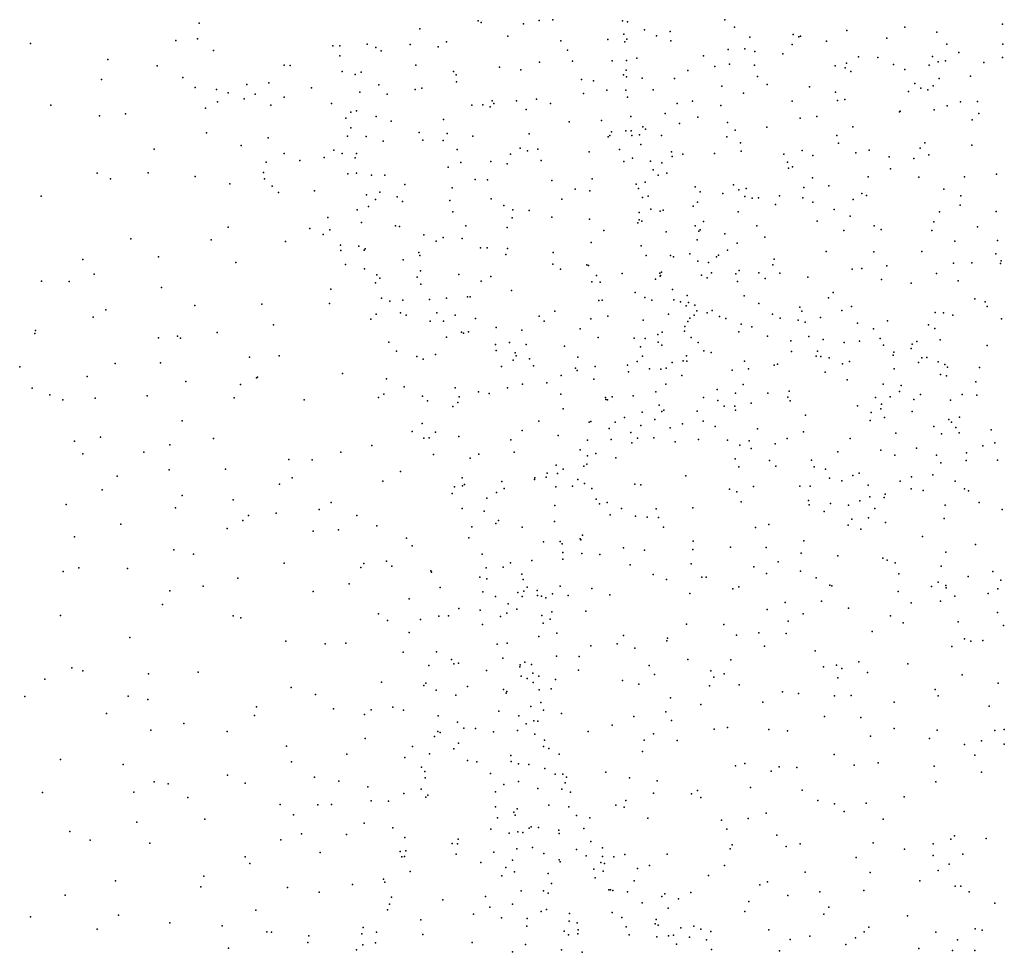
# Model space of a CAD drawing. Header units: metres. Extents: x -25 to 25, y -27.7 to 27.8.
# Tile 75 of 209: x -4.7 to -3.3, y -4 to -2.7. Entities that reach past the tile are written whole.
import ezdxf

# ---------------------------------------------------------------- set-up
doc = ezdxf.new("R2010")
doc.units = ezdxf.units.M

msp = doc.modelspace()

# ---------------------------------------------------------------- linework, layer by layer
for p in [(-4.4841, -2.6764, 24.6212), (-4.1674, -2.6848, 26.0092), (-4.0839, -2.6733, 26.1136), (-4.0794, -2.6755, 24.1524), (-4.019, -2.6775, -2.0389), (-3.9963, -2.6726, -9.0855), (-3.9767, -2.6716, 24.1153), (-3.8767, -2.6731, -2.7712), (-3.8696, -2.6746, -2.4354), (-3.7299, -2.6718, 24.6003), (-3.7158, -2.6824, -4.0539), (-3.4713, -2.6823, -5.1083), (-3.3315, -2.6779, -25.821), (-4.0415, -2.6952, -0.8916), (-3.8748, -2.6922, 26.7635), (-3.8453, -2.6863, 24.0915), (-3.8279, -2.695, -3.1913), (-3.8083, -2.6886, -0.7429), (-3.6939, -2.6968, -4.1202), (-3.6318, -2.6928, -19.2613), (-3.6237, -2.6962, -8.9714), (-3.6214, -2.6953, -4.2498), (-3.5548, -2.6871, -4.427), (-3.4973, -2.698, -8.937), (-3.4256, -2.6897, -3.8793), (-4.7262, -2.7059, -9.0949), (-4.5176, -2.7016, 25.3268), (-4.4865, -2.6993, -3.068), (-4.2924, -2.7092, 24.3312), (-4.2822, -2.709, -3.1318), (-4.2434, -2.7066, -1.2534), (-4.2309, -2.7116, 25.9079), (-4.1813, -2.7071, -24.2254), (-4.1411, -2.7108, 24.21), (-4.1295, -2.7035, -0.9881), (-3.9651, -2.7018, 26.3278), (-3.8977, -2.6999, -2.2828), (-3.8734, -2.7036, -2.6873), (-3.8703, -2.6994, -3.5708), (-3.8075, -2.7018, -3.6818), (-3.6333, -2.7073, -3.4405), (-3.5839, -2.7026, -4.3518), (-3.4114, -2.7068, -3.973), (-3.331, -2.7067, 27.1875), (-4.4639, -2.7158, -19.8321), (-4.2826, -2.7236, -17.0607), (-4.223, -2.7161, -1.1697), (-3.9556, -2.7153, -0.8085), (-3.8562, -2.727, -3.0544), (-3.7603, -2.7237, -3.8177), (-3.7251, -2.7143, -3.9878), (-3.7011, -2.7134, -18.9189), (-3.6869, -2.7174, 24.0881), (-3.6468, -2.7206, 27.0248), (-3.5382, -2.725, -4.5886), (-3.5101, -2.7259, -4.8489), (-3.4319, -2.7243, 27.1596), (-3.3938, -2.7186, 1.2835), (-3.3312, -2.7258, -5.3458), (-4.6152, -2.7287, -9.0961), (-4.5444, -2.7377, -3.0443), (-4.3621, -2.7367, 24.4348), (-4.3536, -2.7376, 25.7062), (-4.1732, -2.7367, -1.7633), (-4.0531, -2.7397, 24.6762), (-3.9956, -2.7327, -2.1221), (-3.9487, -2.7313, -3.4041), (-3.8916, -2.7306, -3.5052), (-3.8709, -2.7304, -2.576), (-3.7441, -2.7388, -0.7051), (-3.7232, -2.7357, -8.9821), (-3.6871, -2.737, -3.3662), (-3.5717, -2.7378, 0.737), (-3.5572, -2.7406, -8.9326), (-3.5553, -2.7342, -4.4981), (-3.4877, -2.7358, -5.0195), (-3.4364, -2.737, -3.6804), (-3.4238, -2.7319, -3.7991), (-3.4129, -2.7307, -5.2194), (-3.3582, -2.7331, -4.1415), (-4.5079, -2.7546, 24.9826), (-4.2791, -2.746, -16.523), (-4.2602, -2.7501, -9.0892), (-4.2517, -2.747, -1.5246), (-4.1191, -2.7461, -3.2304), (-4.1153, -2.7509, -9.0769), (-4.0225, -2.7435, 26.0646), (-3.8754, -2.751, -2.435), (-3.8712, -2.7439, 26.6877), (-3.8708, -2.7535, -0.7457), (-3.8486, -2.7555, -9.0037), (-3.7828, -2.7447, -3.7327), (-3.683, -2.753, -4.1834), (-3.5491, -2.7462, -3.5124), (-3.4713, -2.7432, -3.6003), (-3.3772, -2.7525, -4.0453), (-4.6244, -2.7574, -25.098), (-4.4899, -2.7689, 25.1842), (-4.4159, -2.7645, 0.3627), (-4.3843, -2.7621, 25.6084), (-4.3229, -2.7695, -3.0954), (-4.2266, -2.765, 24.7861), (-4.1151, -2.7609, -1.8713), (-3.9355, -2.7576, 26.222), (-3.9183, -2.7592, 26.4384), (-3.8023, -2.7559, 26.8235), (-3.7343, -2.767, 26.8936), (-3.669, -2.7646, -0.6811), (-3.6085, -2.7679, -4.395), (-3.457, -2.7632, 24.0885), (-3.4487, -2.7697, -5.1653), (-3.431, -2.7666, -16.0019), (-3.422, -2.756, -0.6711), (-4.4592, -2.7718, 24.9659), (-4.4428, -2.7764, 24.6975), (-4.4039, -2.7784, 24.5891), (-4.3622, -2.783, -24.761), (-4.2539, -2.7757, -1.2639), (-4.2144, -2.7784, -1.1253), (-4.1741, -2.7719, 25.8721), (-4.1647, -2.77, 0.3892), (-3.9329, -2.7774, -9.0109), (-3.899, -2.7729, 24.5989), (-3.8718, -2.7729, -2.7376), (-3.8693, -2.7828, -2.5162), (-3.8326, -2.7722, -3.608), (-3.7031, -2.7773, -4.1173), (-3.5708, -2.7759, 24.4698), (-3.4662, -2.7746, -19.12), (-3.4385, -2.7722, 0.9729), (-4.697, -2.7942, -9.0757), (-4.4581, -2.7894, 24.8162), (-4.4195, -2.7852, -9.0802), (-4.3815, -2.7944, -17.8954), (-4.2946, -2.7919, -18.1827), (-4.0931, -2.7942, -1.933), (-4.0774, -2.794, -0.9158), (-4.0666, -2.7968, 24.218), (-4.0638, -2.7883, -3.2857), (-4.0612, -2.7917, -18.4764), (-4.0287, -2.7881, -2.0658), (-4, -2.7859, -3.3518), (-3.9799, -2.792, 0.4509), (-3.7984, -2.7919, -0.7185), (-3.7762, -2.7884, 24.1233), (-3.7357, -2.795, -3.9335), (-3.6334, -2.7887, -3.3954), (-3.5679, -2.7878, 24.1027), (-3.5574, -2.7861, -4.717), (-3.4109, -2.7955, 27.1201), (-3.3918, -2.7895, -3.6959), (-3.3671, -2.789, -5.2744), (-4.6275, -2.8096, 25.0939), (-4.59, -2.8066, -9.0739), (-4.4751, -2.7985, 25.1055), (-4.2666, -2.8046, 24.3899), (-4.2587, -2.8027, -1.4574), (-4.2302, -2.8106, -1.6249), (-4.015, -2.8006, -9.0155), (-3.8647, -2.8106, -2.6034), (-3.8156, -2.8064, -3.0768), (-3.7684, -2.8115, -3.7833), (-3.5979, -2.8107, -4.5465), (-3.4793, -2.8038, -5.0882), (-3.4784, -2.8028, -3.5423), (-3.4295, -2.8008, -8.8755), (-3.3651, -2.8062, -3.7891), (-4.2739, -2.8128, -9.0518), (-4.2086, -2.8172, -1.7084), (-4.1338, -2.8147, 24.2839), (-3.9532, -2.8182, 26.0749), (-3.9067, -2.8165, -3.4743), (-3.8477, -2.8253, -3.0087), (-3.7951, -2.8206, 26.7461), (-3.7262, -2.8193, -0.6924), (-3.6695, -2.8261, -4.306), (-3.6217, -2.813, -8.8905), (-3.5461, -2.8256, -4.8512), (-3.3746, -2.8153, 24.0987), (-4.4738, -2.8339, -9.0585), (-4.2713, -2.8386, -3.1235), (-4.2667, -2.8271, -24.4959), (-4.2446, -2.8393, 25.7173), (-4.1685, -2.8337, 25.8006), (-4.1285, -2.8348, -23.7636), (-4.0913, -2.8389, -16.2729), (-4.0109, -2.8354, 25.9363), (-3.8973, -2.8398, -8.9568), (-3.8948, -2.838, -0.7556), (-3.8923, -2.8326, 24.1869), (-3.8721, -2.8314, -2.4215), (-3.8642, -2.8311, -3.558), (-3.8631, -2.8379, -2.6869), (-3.8523, -2.8369, -2.9247), (-3.8439, -2.829, -18.6399), (-3.8206, -2.8377, 26.6586), (-3.7271, -2.8398, -8.9022), (-3.715, -2.8303, 0.5746), (-3.5691, -2.8379, -22.1188), (-4.4242, -2.8524, -3.0639), (-4.3854, -2.8412, 25.3914), (-4.22, -2.846, -1.1555), (-4.1634, -2.8446, -1.031), (-4.1342, -2.8451, -1.856), (-3.8502, -2.851, 26.467), (-3.7071, -2.8482, -4.1515), (-3.5665, -2.8489, -0.6659), (-3.4426, -2.8482, 24.3387), (-3.3751, -2.8518, -8.8516), (-4.5489, -2.8576, -3.027), (-4.3625, -2.8635, -17.6877), (-4.2912, -2.8588, 24.4766), (-4.2791, -2.8636, -19.7634), (-4.2585, -2.8638, -1.3247), (-4.1142, -2.8579, -9.0009), (-4.0376, -2.8649, -2.0631), (-4.0237, -2.8563, -23.1208), (-4.013, -2.8601, -8.9721), (-3.9983, -2.8574, -3.3561), (-3.9245, -2.8612, 25.9838), (-3.8812, -2.8582, -2.3534), (-3.8062, -2.8612, -3.6622), (-3.8052, -2.8682, -16.1054), (-3.7899, -2.8646, -3.1061), (-3.7445, -2.8635, -3.8709), (-3.7066, -2.8602, -3.2731), (-3.645, -2.8648, -4.4924), (-3.619, -2.8592, -3.362), (-3.6035, -2.8665, -19.5757), (-3.5419, -2.8627, 26.9918), (-3.5229, -2.8591, -4.993), (-3.4939, -2.8687, -18.927), (-3.4494, -2.8563, -5.1747), (-3.4371, -2.8654, 27.0544), (-4.3882, -2.876, 25.2785), (-4.3396, -2.8738, 24.6335), (-4.3047, -2.8696, 25.5733), (-4.2602, -2.8701, -1.4184), (-4.1085, -2.8766, -3.241), (-4.0658, -2.8753, 25.8378), (-4.0423, -2.8785, 24.2669), (-3.9935, -2.8739, -2.1527), (-3.8749, -2.8752, 26.084), (-3.8623, -2.8703, -2.5171), (-3.8366, -2.8747, 26.1955), (-3.8202, -2.8772, 24.1988), (-3.6397, -2.8761, -8.8436), (-3.6325, -2.8827, -4.6216), (-3.4587, -2.8708, 24.1259), (-4.6308, -2.8918, -9.0429), (-4.5573, -2.8913, -9.0347), (-4.4901, -2.8967, -3.0368), (-4.3921, -2.8912, 24.9008), (-4.2707, -2.893, -8.9985), (-4.2585, -2.8921, -1.5033), (-4.237, -2.8948, -1.218), (-4.2178, -2.8949, -1.6975), (-4.1271, -2.8833, 24.3498), (-3.8329, -2.8872, 26.3604), (-3.8255, -2.8947, -3.0278), (-3.8129, -2.8919, 26.553), (-3.6386, -2.8849, -18.7509), (-3.5241, -2.897, -3.418), (-3.4922, -2.8855, -8.8138), (-3.3399, -2.8936, -0.6289), (-4.6115, -2.9, -3.018), (-4.4405, -2.9075, -9.0157), (-4.3905, -2.9001, 25.1281), (-4.3795, -2.9106, 25), (-4.1889, -2.9081, -1.7637), (-4.0883, -2.9012, -0.9378), (-4.0703, -2.9015, -8.9603), (-3.9779, -2.9025, -22.8923), (-3.9201, -2.9002, -2.2733), (-3.8571, -2.9077, -2.626), (-3.8441, -2.905, -22.6648), (-3.7176, -2.9088, -4.0692), (-3.6039, -2.8987, -4.7888), (-3.5804, -2.9103, 24.3708), (-3.4514, -2.8979, -0.6351), (-3.3859, -2.8972, -5.2477), (-4.7111, -2.9251, -24.975), (-4.3703, -2.9197, -3.0711), (-4.3188, -2.9173, 24.8212), (-4.244, -2.9233, -1.5785), (-4.225, -2.9193, -3.1543), (-4.1212, -2.9132, 25.7357), (-3.9447, -2.9148, 25.8952), (-3.9237, -2.9174, 24.2589), (-3.8535, -2.9142, -8.8898), (-3.84, -2.925, -2.9312), (-3.7725, -2.9117, -0.7048), (-3.7652, -2.9187, -8.8522), (-3.7328, -2.9212, -3.9657), (-3.7095, -2.9159, -4.2091), (-3.6994, -2.9139, 26.7888), (-3.6516, -2.9246, 4.0753), (-3.6166, -2.9123, -0.6621), (-3.5334, -2.921, 24.1651), (-3.5263, -2.924, 3.9589), (-3.4157, -2.9151, -3.5177), (-3.3911, -2.9244, 1.191), (-4.231, -2.9297, -23.9851), (-4.2, -2.9258, -1.1095), (-4.1924, -2.9325, 24.4606), (-4.1244, -2.9312, -16.9383), (-4.0654, -2.9288, -2.015), (-4.047, -2.9386, 24.3332), (-3.9636, -2.9293, -2.2089), (-3.8481, -2.9271, 25.9652), (-3.7755, -2.9393, -3.7669), (-3.769, -2.9338, -3.1226), (-3.701, -2.9256, 24.2028), (-3.6907, -2.9279, -4.4144), (-3.6813, -2.9276, -4.5159), (-3.657, -2.9369, -8.801), (-3.6178, -2.9276, -3.3187), (-3.6037, -2.9335, -4.853), (-3.5454, -2.93, -8.7912), (-3.3922, -2.9381, -0.613), (-4.2577, -2.9447, -1.3936), (-4.2412, -2.94, 25.5609), (-4.1201, -2.9476, -3.233), (-4.034, -2.9444, -19.6811), (-4.0108, -2.9454, -2.1338), (-3.8529, -2.9482, -2.7948), (-3.8361, -2.9436, 0.5023), (-3.8227, -2.9463, -3.6319), (-3.8181, -2.9452, 3.9526), (-3.7105, -2.9476, -3.2229), (-3.5731, -2.944, -4.9552), (-3.55, -2.9535, -16.1569), (-3.4217, -2.9473, -8.777), (-3.3405, -2.9469, 27.0262), (-4.2994, -2.9558, -3.0991), (-4.2513, -2.9626, -1.2881), (-4.2027, -2.9677, 24.5436), (-4.1018, -2.9675, -1.9361), (-4.0352, -2.9559, -0.884), (-3.9782, -2.9553, 25.805), (-3.9243, -2.9579, -8.8781), (-3.8545, -2.9631, -0.7386), (-3.8527, -2.9588, -2.5455), (-3.849, -2.9608, -2.6842), (-3.7723, -2.9676, 26.068), (-3.7606, -2.9613, 26.6269), (-3.6839, -2.9677, -4.6641), (-3.5972, -2.961, 3.8263), (-3.5153, -2.9676, 0.7834), (-3.4298, -2.9618, -3.4549), (-4.4427, -2.9696, -3.0424), (-4.3253, -2.9714, 24.939), (-4.3065, -2.98, -24.248), (-4.2966, -2.9733, 24.7917), (-4.1969, -2.9683, -8.9509), (-4.1617, -2.9803, -1.8126), (-4.0422, -2.9699, 25.7308), (-3.9037, -2.9744, -2.2976), (-3.8141, -2.9762, -2.9984), (-3.7672, -2.9753, 26.4954), (-3.7653, -2.9734, 26.2054), (-3.7296, -2.9789, -4.3343), (-3.5591, -2.9742, -0.6437), (-3.5053, -2.9729, -8.7424), (-3.4325, -2.9744, 26.9709), (-3.3673, -2.9691, -5.276), (-4.5822, -2.9862, -2.9886), (-4.4672, -2.9877, 24.9307), (-4.3605, -2.9902, -3.0663), (-4.2814, -2.9951, 25.2879), (-4.1441, -2.9897, 25.5885), (-4.1339, -2.9843, -1.0213), (-4.1066, -2.9857, -8.9076), (-3.9215, -2.9916, -3.4833), (-3.7697, -2.9875, -8.7871), (-3.7119, -2.9924, 24.2596), (-3.6722, -2.9837, -4.7542), (-3.3999, -2.9896, 24.1767), (-3.3387, -2.9887, -3.5195), (-4.281, -3.0029, -18.0616), (-4.2552, -2.997, 24.7213), (-4.2476, -3.0025, -1.4568), (-4.2459, -3.0005, -1.3477), (-4.1688, -3.006, -18.257), (-4.0803, -2.9991, -17.2186), (-4.071, -2.9991, 24.4275), (-4.0441, -3.0085, 24.5872), (-4.0418, -3, -2.0508), (-3.976, -3.006, -3.3984), (-3.8499, -2.9963, -2.4598), (-3.8429, -3.01, 24.3286), (-3.7801, -3.0076, -3.8067), (-3.7387, -3.0098, -0.6896), (-3.7258, -3.0025, -4.6122), (-3.5844, -3.0046, 24.2364), (-3.516, -3.0051, -3.355), (-3.4472, -3.0045, -5.1941), (-3.341, -3.008, 1.3798), (-4.6513, -3.0158, -2.9374), (-4.5429, -3.0119, -9.0053), (-4.4318, -3.0202, -8.9682), (-4.2745, -3.0233, 25.1104), (-4.1915, -3.0164, -1.7444), (-4.1677, -3.0103, 25.5081), (-3.9766, -3.0224, -2.1694), (-3.9279, -3.0238, 25.7355), (-3.8076, -3.0103, -2.909), (-3.8037, -3.0119, -0.7166), (-3.7686, -3.0184, 25.899), (-3.7531, -3.0201, -4.437), (-3.7417, -3.0121, -4.2131), (-3.6608, -3.0237, -8.6992), (-3.6588, -3.0153, -0.6576), (-3.4015, -3.0212, -3.4189), (-3.3755, -3.0205, 24.2355), (-3.334, -3.0216, -8.7249), (-3.333, -3.0176, 26.9627), (-4.6349, -3.0369, 25.0611), (-4.2472, -3.0293, -8.9354), (-4.2292, -3.0381, 24.8467), (-4.1667, -3.0321, -8.9042), (-4.1116, -3.0373, -1.8938), (-3.9659, -3.0296, -0.8362), (-3.9255, -3.0247, -2.2477), (-3.8771, -3.0359, -0.7649), (-3.8229, -3.0355, -2.6903), (-3.8206, -3.0339, -3.7096), (-3.749, -3.0351, -4.0421), (-3.7141, -3.0364, 26.2858), (-3.7093, -3.0318, 26.0926), (-3.681, -3.0351, -4.8262), (-3.6509, -3.0357, -4.9068), (-3.5472, -3.0298, -5.0342), (-3.5333, -3.0289, 26.8467), (-3.4975, -3.0252, -0.6113), (-3.4259, -3.0358, -8.6957), (-4.7104, -3.0471, -9.022), (-4.671, -3.0476, -20.1074), (-4.2314, -3.0495, 24.9431), (-4.2252, -3.0428, 25.2445), (-4.1714, -3.0413, 24.6734), (-4.166, -3.0514, -1.1201), (-4.0794, -3.047, -3.296), (-4.0657, -3.0403, -8.8487), (-3.9206, -3.0482, -8.7785), (-3.9139, -3.0391, 24.3954), (-3.9089, -3.0484, -16.3593), (-3.8293, -3.044, -8.7464), (-3.8226, -3.0399, -2.6071), (-3.8221, -3.039, -2.7745), (-3.7635, -3.0384, 4.1167), (-3.7552, -3.0423, -3.0512), (-3.7118, -3.0477, 26.4173), (-3.6719, -3.043, 25.9888), (-3.6108, -3.0412, 0.6646), (-3.5048, -3.0447, -5.1247), (-3.4626, -3.0499, 24.2409), (-3.3948, -3.0466, -5.2551), (-4.5383, -3.056, -2.9479), (-4.2952, -3.0585, -17.8199), (-4.0359, -3.0606, 25.5948), (-3.8585, -3.0634, 24.4644), (-3.8047, -3.0588, 25.7838), (-3.5745, -3.0635, -8.6477), (-4.3943, -3.0798, -8.9385), (-4.297, -3.079, -3.0894), (-4.2228, -3.0714, -1.2953), (-4.2107, -3.0755, -1.6377), (-4.192, -3.0743, 25.062), (-4.1535, -3.0732, -1.8043), (-4.1293, -3.0714, -1.063), (-4.0993, -3.0693, 25.482), (-4.0952, -3.0695, 24.6078), (-3.9107, -3.0748, -3.5607), (-3.906, -3.0742, -17.055), (-3.8445, -3.0706, -2.3853), (-3.8348, -3.0743, -18.4985), (-3.8032, -3.0738, 3.837), (-3.7934, -3.0766, -4.4706), (-3.7837, -3.0677, -4.6157), (-3.7819, -3.0775, -4.6897), (-3.7021, -3.0683, 24.3473), (-3.6811, -3.0793, -3.1336), (-3.5809, -3.0711, 24.3011), (-3.3712, -3.0724, -16.4381), (-3.3562, -3.0766, -19.7082), (-4.6181, -3.0883, -2.8908), (-4.4903, -3.0818, -24.5309), (-4.2301, -3.0944, -1.5016), (-4.1954, -3.0926, -23.841), (-4.1434, -3.0927, 25.2373), (-3.974, -3.0903, -8.745), (-3.8106, -3.0942, -2.5301), (-3.7851, -3.0824, -4.3608), (-3.773, -3.0815, -2.913), (-3.7701, -3.0898, -3.9977), (-3.7551, -3.0923, -3.0007), (-3.7478, -3.0889, 0.5499), (-3.6612, -3.0943, -4.9516), (-3.6221, -3.0844, -3.205), (-3.6191, -3.0903, -22.4227), (-3.5619, -3.0893, -0.627), (-3.548, -3.0833, -3.2774), (-3.4279, -3.092, -22.0685), (-3.416, -3.0924, -3.3651), (-3.3534, -3.0833, -3.4033), (-4.6364, -3.0985, -9.0087), (-4.2381, -3.1014, -3.1402), (-4.1871, -3.096, -1.7255), (-4.1529, -3.1043, 0.3969), (-4.1338, -3.1044, 24.9019), (-4.1169, -3.0958, 24.7991), (-4.0876, -3.1004, -8.8023), (-3.9961, -3.0974, -0.8941), (-3.9889, -3.1044, -23.1198), (-3.9222, -3.1012, 25.5938), (-3.8976, -3.0971, -2.2698), (-3.8469, -3.103, 25.6388), (-3.7829, -3.1047, 24.4225), (-3.78, -3.0999, -4.229), (-3.7737, -3.0956, -4.7582), (-3.7373, -3.0977, -4.8304), (-3.7283, -3.1007, 25.7228), (-3.7062, -3.1088, -8.6098), (-3.6505, -3.0999, 26.5106), (-3.6248, -3.1028, -16.3654), (-3.6144, -3.106, 25.8278), (-3.5925, -3.0992, 25.9362), (-3.5395, -3.1071, 26.7261), (-3.4963, -3.1038, -0.5842), (-3.4028, -3.0956, -0.5501), (-3.3325, -3.1012, -5.3118), (-4.72, -3.1223, -9.0172), (-4.7194, -3.1178, -2.8192), (-4.4585, -3.1205, -2.9794), (-4.3778, -3.1097, 24.8065), (-4.1079, -3.1202, 25.0385), (-4.1047, -3.1219, 25.1425), (-4.0976, -3.1199, -1.9175), (-4.058, -3.1135, -0.9876), (-4.0212, -3.1174, 25.4506), (-3.9376, -3.1154, -8.6805), (-3.8196, -3.1202, -19.718), (-3.7879, -3.1186, -2.8117), (-3.7873, -3.1119, -3.895), (-3.7096, -3.1197, -3.0588), (-3.6912, -3.1126, -0.6678), (-3.5164, -3.1156, -5.1225), (-3.4375, -3.1097, -8.6211), (-3.4284, -3.1149, 26.8323), (-4.5429, -3.1284, -8.9907), (-4.5156, -3.126, 0.3488), (-4.5111, -3.1288, -2.9203), (-4.2119, -3.1348, -1.363), (-4.1294, -3.1273, -1.1077), (-4.0391, -3.1353, 24.688), (-3.9116, -3.1277, -16.5981), (-3.86, -3.129, -8.6208), (-3.844, -3.1295, -3.7425), (-3.8259, -3.1234, -4.5821), (-3.8256, -3.1348, -4.7295), (-3.7782, -3.128, -4.1408), (-3.7682, -3.1353, -0.7152), (-3.6688, -3.126, 3.7816), (-3.635, -3.1327, 26.4009), (-3.6093, -3.1263, 25.7257), (-3.5888, -3.131, -5.049), (-3.5584, -3.1351, 24.3677), (-3.5366, -3.133, 26.062), (-3.5067, -3.1294, 25.9698), (-3.4542, -3.1334, 24.3152), (-3.4209, -3.1313, -5.2326), (-4.2009, -3.1473, -1.2832), (-4.0589, -3.138, -3.342), (-4.0579, -3.1466, -23.5544), (-4.0307, -3.1497, 24.7941), (-4.0149, -3.1379, -2.0725), (-3.9598, -3.1405, 24.6218), (-3.8507, -3.1413, 24.5103), (-3.8202, -3.1389, -4.4025), (-3.76, -3.147, -2.8769), (-3.7493, -3.1496, 25.572), (-3.6341, -3.1482, 25.6298), (-3.5967, -3.1477, -3.181), (-3.5019, -3.1387, -8.5755), (-3.4873, -3.149, -3.2848), (-3.4626, -3.1435, 25.778), (-3.4609, -3.1374, -16.7921), (-3.3533, -3.1395, -0.5204), (-4.6049, -3.165, -2.8262), (-4.5398, -3.1643, 24.9234), (-4.4121, -3.1561, -24.1802), (-4.3693, -3.154, -3.0327), (-4.1719, -3.1551, -8.7985), (-4.163, -3.1589, -1.2073), (-4.1453, -3.1525, -1.7934), (-4.0336, -3.1605, 24.9054), (-4.0292, -3.1541, 25.2147), (-4.0103, -3.1585, 0.445), (-3.9407, -3.1563, -3.5418), (-3.8555, -3.1624, -4.6627), (-3.848, -3.1547, 25.4851), (-3.8056, -3.164, -2.4635), (-3.7895, -3.1614, -4.0006), (-3.7848, -3.154, -2.6466), (-3.7844, -3.1621, -2.568), (-3.7017, -3.1617, 24.4672), (-3.5985, -3.1549, 26.3216), (-3.5922, -3.1553, -8.5282), (-3.5803, -3.1573, -0.6149), (-3.5508, -3.1623, 25.6276), (-3.4882, -3.1533, -17.0313), (-3.4517, -3.1636, 26.7244), (-3.447, -3.1571, 25.9024), (-3.44, -3.1564, 0.9868), (-3.4236, -3.1626, 25.6984), (-4.7419, -3.1702, -2.7323), (-4.2784, -3.1797, -3.0969), (-4.0502, -3.1693, -8.6912), (-4.0043, -3.1684, -23.3369), (-3.9443, -3.1719, 24.7461), (-3.9418, -3.1753, 25.2166), (-3.9161, -3.1693, 25.3391), (-3.8697, -3.1675, 24.6148), (-3.8683, -3.1772, -4.5466), (-3.8378, -3.1728, -17.2293), (-3.8219, -3.1733, -4.3248), (-3.8141, -3.1721, -3.856), (-3.7195, -3.1748, -2.9647), (-3.6958, -3.1731, -8.4791), (-3.659, -3.1678, -3.0783), (-3.654, -3.1662, -16.6638), (-3.5856, -3.1778, 25.5337), (-3.5609, -3.1656, 26.2335), (-3.4867, -3.1731, -0.5583), (-3.4143, -3.1665, -3.316), (-3.4104, -3.1703, -8.5691), (-3.3643, -3.1712, 25.9451), (-4.6452, -3.1841, -2.7668), (-4.5034, -3.1913, -2.8639), (-4.4019, -3.1859, -2.973), (-4.4006, -3.1847, -8.9188), (-4.2155, -3.1872, -3.156), (-3.9855, -3.193, -3.4659), (-3.9647, -3.1823, 25.0463), (-3.918, -3.1875, -8.5601), (-3.7914, -3.1823, -8.4974), (-3.5541, -3.1887, 26.4482), (-3.4201, -3.181, 26.0367), (-3.4118, -3.183, 25.5984), (-3.3695, -3.1914, -5.2806), (-4.7241, -3.2004, -9.0156), (-4.425, -3.1956, -19.9419), (-4.1901, -3.1987, -1.3996), (-4.117, -3.2001, -17.6049), (-4.0833, -3.206, -1.9138), (-4.0417, -3.2002, -3.3812), (-4.0202, -3.1947, -0.9687), (-3.8288, -3.206, 25.3129), (-3.8143, -3.1949, -4.1627), (-3.7407, -3.2025, 24.5861), (-3.7146, -3.2077, -4.9584), (-3.7033, -3.1956, -0.6752), (-3.6681, -3.2078, -3.0154), (-3.6377, -3.2048, -8.439), (-3.5025, -3.195, 26.6022), (-3.4792, -3.2055, -8.4903), (-3.4768, -3.1969, -5.1866), (-4.6985, -3.2102, -2.671), (-4.6799, -3.2175, 24.9935), (-4.6338, -3.2148, -2.7046), (-4.559, -3.2115, -2.7639), (-4.4343, -3.2144, -2.9033), (-4.3338, -3.2173, -8.8786), (-4.2269, -3.2142, 24.6478), (-4.2194, -3.2093, -8.8064), (-4.1638, -3.2121, -1.2678), (-4.1568, -3.2188, -3.2448), (-4.1129, -3.2213, -1.1666), (-4.1109, -3.2133, -1.813), (-4.0681, -3.2082, -1.041), (-3.9653, -3.2094, -2.1257), (-3.9012, -3.2139, 24.9901), (-3.9007, -3.2168, -4.6404), (-3.8984, -3.2176, -8.4792), (-3.8913, -3.2133, 24.8524), (-3.8616, -3.2115, -4.3736), (-3.7603, -3.2138, 24.3907), (-3.7397, -3.2182, -2.5908), (-3.6393, -3.2135, 25.4232), (-3.6361, -3.2187, 24.5337), (-3.5138, -3.2138, 24.4433), (-3.4925, -3.2132, 26.2581), (-3.4584, -3.2171, 4.0158), (-3.4491, -3.2097, 25.5074), (-3.4059, -3.218, 3.8649), (-3.389, -3.2099, 1.2481), (-3.3681, -3.2105, 24.3721), (-4.1203, -3.227, -8.6981), (-3.9621, -3.2303, -3.5497), (-3.8485, -3.2353, -3.8804), (-3.8239, -3.225, -4.0619), (-3.8204, -3.2339, 24.7664), (-3.8173, -3.2324, -4.853), (-3.7694, -3.2337, 25.2538), (-3.7309, -3.2265, -2.6942), (-3.7154, -3.2265, -8.404), (-3.7145, -3.2324, 25.3278), (-3.692, -3.2223, -22.6006), (-3.5392, -3.2261, -5.1369), (-3.5196, -3.2357, 3.7221), (-3.5057, -3.2305, 25.437), (-3.5051, -3.2235, 26.3803), (-3.461, -3.234, 26.5343), (-4.5088, -3.2473, -8.9594), (-3.9968, -3.2478, -2.0587), (-3.9246, -3.2496, -3.6571), (-3.9223, -3.2486, -4.5498), (-3.887, -3.2495, -0.8212), (-3.8739, -3.2429, -4.7821), (-3.8301, -3.2456, 25.1042), (-3.7607, -3.2479, -2.4026), (-3.6142, -3.2395, 24.3296), (-3.5212, -3.2472, -0.564), (-3.5006, -3.2427, -3.1732), (-3.4085, -3.2457, -19.8306), (-3.4046, -3.2496, 25.4272), (-3.3931, -3.2425, -8.4924), (-4.1785, -3.263, -3.1847), (-4.1641, -3.2512, -1.5599), (-4.1452, -3.2639, -1.6379), (-4.0209, -3.2613, -3.4385), (-3.8958, -3.2587, -2.1873), (-3.8647, -3.2643, -4.1932), (-3.8502, -3.2543, -3.9943), (-3.8084, -3.2574, 24.9807), (-3.7906, -3.2517, -4.9161), (-3.7437, -3.2557, 24.7323), (-3.6831, -3.2591, 25.2405), (-3.6167, -3.2631, -8.3706), (-3.4297, -3.2557, -3.2218), (-3.3985, -3.257, 26.1809), (-3.3475, -3.2606, -0.4804), (-4.6632, -3.2769, -24.3122), (-4.6257, -3.2712, -2.6006), (-4.4639, -3.2727, 24.7812), (-4.162, -3.2723, -1.4769), (-4.1543, -3.272, -1.3902), (-4.1117, -3.27, -1.7575), (-4.037, -3.2746, -1.0239), (-3.9691, -3.2688, -8.492), (-3.9268, -3.2755, -4.4609), (-3.893, -3.2742, -4.3235), (-3.8551, -3.2723, -8.3655), (-3.8316, -3.272, -0.7717), (-3.8012, -3.2776, -2.3019), (-3.7675, -3.2743, 24.9078), (-3.7259, -3.2754, -0.6848), (-3.6951, -3.2761, -2.6043), (-3.6403, -3.2731, -0.6352), (-3.5497, -3.2729, 0.7691), (-3.4846, -3.2653, 24.5156), (-3.419, -3.2664, 26.2974), (-3.3935, -3.2647, 26.5992), (-4.5637, -3.2927, -8.9863), (-4.5262, -3.2822, -2.664), (-4.2812, -3.2924, -3.0246), (-4.2363, -3.2828, -8.7779), (-4.032, -3.2926, -8.5409), (-3.9374, -3.2892, -0.8939), (-3.8632, -3.2789, -4.1196), (-3.7085, -3.2824, -4.9895), (-3.6919, -3.2871, 25.0726), (-3.6575, -3.2806, -2.8562), (-3.5678, -3.292, 25.2153), (-3.5057, -3.2896, -5.1763), (-3.4546, -3.2866, 25.3084), (-3.3596, -3.2836, -5.3009), (-3.3424, -3.279, 25.3617), (-4.6515, -3.2947, 0.2283), (-4.3556, -3.3031, -2.8778), (-4.3223, -3.3035, -2.9429), (-4.1478, -3.2958, -3.2592), (-4.0955, -3.3011, -3.3464), (-4.083, -3.2956, -17.918), (-3.9268, -3.298, -2.1231), (-3.9152, -3.2942, -3.7707), (-3.8865, -3.3006, -3.9055), (-3.7152, -3.302, -2.4369), (-3.6657, -3.3043, 24.9485), (-3.6056, -3.3041, 25.141), (-3.4859, -3.2969, -3.1138), (-3.4261, -3.2967, 1.0642), (-3.3835, -3.3045, 24.5223), (-3.3828, -3.2937, -8.4369), (-3.3384, -3.3042, -3.2166), (-4.5273, -3.318, -20.1126), (-4.4465, -3.3167, -2.728), (-4.1955, -3.3203, -8.7), (-3.9718, -3.3112, -8.4215), (-3.9618, -3.3168, -3.6188), (-3.9323, -3.3124, -8.3518), (-3.9281, -3.3097, -4.3864), (-3.7097, -3.3135, -8.2657), (-3.6567, -3.3124, -2.686), (-3.6017, -3.3136, 24.7783), (-3.5854, -3.3169, -8.3174), (-3.4199, -3.3078, -5.2535), (-4.6021, -3.3271, -2.5331), (-4.3507, -3.3296, -8.8437), (-4.2206, -3.3341, -3.0751), (-4.1066, -3.3296, -1.7169), (-4.0499, -3.3345, 24.4922), (-4.0029, -3.332, -3.5359), (-4.0027, -3.3294, -1.9996), (-3.9863, -3.3286, -4.6631), (-3.985, -3.3228, -23.1526), (-3.97, -3.3232, -4.7433), (-3.9407, -3.3317, -18.1446), (-3.7857, -3.3266, -8.2304), (-3.5794, -3.3299, -0.5835), (-3.5618, -3.3335, -2.9405), (-3.5462, -3.3258, 25.0527), (-3.5368, -3.3228, 24.703), (-3.478, -3.334, 0.9007), (-3.4621, -3.3279, 25.1501), (-3.4315, -3.3253, -8.371), (-3.3991, -3.334, 24.617), (-4.6237, -3.3468, 24.8507), (-4.3688, -3.3384, -2.8081), (-4.1178, -3.3423, -1.5809), (-4.1062, -3.3409, -8.5631), (-4.1035, -3.339, -1.2667), (-4.0464, -3.3447, -1.9113), (-3.9725, -3.3421, -0.9633), (-3.9486, -3.3415, -3.6902), (-3.9311, -3.3375, -8.2831), (-3.9209, -3.3445, -3.8236), (-3.8589, -3.3383, -4.894), (-3.8506, -3.3392, 24.4086), (-3.7232, -3.3458, -18.2761), (-3.6886, -3.3418, -5.0232), (-3.6223, -3.3414, -19.8606), (-3.6073, -3.3414, -2.8166), (-3.5239, -3.3399, 24.8614), (-3.4626, -3.3453, 24.743), (-3.445, -3.3475, 25.0348), (-3.3859, -3.3452, -3.1235), (-3.3803, -3.3482, 25.1252), (-4.5085, -3.3546, -8.9541), (-4.4354, -3.3612, -2.6563), (-4.1211, -3.3521, -1.4517), (-4.0714, -3.3584, -8.4828), (-4.0574, -3.3504, -3.4272), (-3.9146, -3.3601, -8.19), (-3.7127, -3.3496, -0.6731), (-3.6099, -3.3617, -2.631), (-3.5361, -3.3625, -22.2966), (-3.5219, -3.3565, -8.2952), (-3.5012, -3.3577, -0.5144), (-3.4995, -3.3528, -3.0206), (-4.6751, -3.3676, -9.0118), (-4.5181, -3.3726, -2.5266), (-4.312, -3.3747, -8.8042), (-4.295, -3.3649, -2.9135), (-4.1066, -3.3736, -3.3555), (-4.0751, -3.3771, -1.1992), (-3.9737, -3.3692, -4.3997), (-3.9097, -3.3665, -4.0674), (-3.8985, -3.365, -2.12), (-3.8781, -3.3733, -0.8449), (-3.8284, -3.3738, -0.7953), (-3.7759, -3.3724, 3.9983), (-3.7063, -3.3639, -8.1957), (-3.609, -3.368, -8.2333), (-3.5783, -3.366, -5.1291), (-3.5524, -3.3688, -17.3967), (-3.5145, -3.3734, -5.1837), (-3.4134, -3.3686, 24.9011), (-3.3646, -3.3648, 24.6915), (-3.332, -3.3748, 1.3255), (-4.4214, -3.3905, 24.6747), (-4.4137, -3.3835, -8.8822), (-4.3739, -3.3801, 0.2192), (-4.2578, -3.3835, -23.7943), (-4.0545, -3.3906, -1.1311), (-3.8942, -3.3827, -17.6351), (-3.8581, -3.3846, -8.1339), (-3.8412, -3.3858, -4.946), (-3.8249, -3.3864, 0.4845), (-3.5872, -3.3776, -2.7015), (-3.5477, -3.3885, -2.8275), (-3.5235, -3.3867, 24.2988), (-3.415, -3.3876, -3.0427), (-4.5967, -3.396, -2.4596), (-4.4441, -3.402, -2.5699), (-4.2843, -3.4041, 24.6011), (-4.2292, -3.3984, -3.0393), (-4.0931, -3.3998, -1.659), (-4.0583, -3.3949, -1.7987), (-4.0208, -3.4001, -8.3295), (-3.9741, -3.3919, -3.6482), (-3.8178, -3.4002, -2.1875), (-3.6859, -3.4005, -2.3346), (-3.6667, -3.3963, 0.6034), (-3.5526, -3.3974, 3.662), (-3.5347, -3.4033, 4.1028), (-3.4991, -3.3933, -2.9226), (-4.6631, -3.414, -2.4145), (-4.3206, -3.4059, -2.7776), (-4.1865, -3.4158, -8.6353), (-4.0973, -3.4155, -1.5532), (-3.9373, -3.4169, -8.113), (-3.9364, -3.4185, -4.141), (-3.9341, -3.4116, -3.95), (-3.6166, -3.4196, -2.3916), (-3.4461, -3.4137, -5.2509), (-4.5206, -3.4327, -8.9612), (-4.1784, -3.4269, -3.1492), (-3.9903, -3.4215, -1.0092), (-3.9664, -3.421, -4.819), (-3.9633, -3.424, -4.327), (-3.8751, -3.4298, -2.0958), (-3.8449, -3.4333, -17.8928), (-3.7759, -3.4324, 3.8564), (-3.7755, -3.4205, -8.1262), (-3.7219, -3.4291, -2.271), (-3.6705, -3.4296, -8.1457), (-3.3702, -3.4249, -5.314), (-4.4926, -3.4391, -2.4906), (-4.0781, -3.4392, -8.3848), (-4.007, -3.4482, -8.1992), (-3.9625, -3.4367, -1.9722), (-3.9622, -3.446, -4.258), (-3.9352, -3.438, -0.9361), (-3.9094, -3.4395, -19.9138), (-3.6204, -3.4377, -5.1126), (-3.5675, -3.4412, -2.4459), (-3.5032, -3.4446, -2.665), (-3.4967, -3.4475, -0.4856), (-3.4127, -3.4361, -8.2799), (-4.657, -3.4587, -9.0101), (-4.5871, -3.4597, -2.408), (-4.3622, -3.4517, -2.628), (-4.2521, -3.4582, -2.8499), (-4.2481, -3.4522, -8.6994), (-4.2154, -3.4488, -2.9885), (-4.2078, -3.4562, -19.9965), (-4.0726, -3.4584, -3.4133), (-4.0478, -3.4574, -1.1612), (-4.0374, -3.4516, -8.2826), (-3.8655, -3.4544, -4.945), (-3.7782, -3.4527, -4.997), (-3.6882, -3.457, -5.0597), (-3.6532, -3.4498, -0.6088), (-3.4853, -3.4516, -2.7368), (-3.4193, -3.456, -2.8561), (-4.6797, -3.4637, -2.3636), (-4.4289, -3.4736, -2.5198), (-4.1519, -3.4629, -8.554), (-4.1509, -3.4646, -23.6154), (-4.0813, -3.4719, -1.432), (-4.0712, -3.4743, -1.2652), (-4.0212, -3.4679, -4.6487), (-4.0193, -3.4755, -4.5152), (-3.8329, -3.4684, -0.7801), (-3.8134, -3.4752, -2.1301), (-3.763, -3.472, -2.19), (-3.7566, -3.472, -22.7182), (-3.6698, -3.4666, -17.7813), (-3.6212, -3.4636, -18.0033), (-3.5989, -3.4729, -0.5589), (-3.48, -3.4674, -2.597), (-3.3805, -3.4711, -17.6793), (-3.345, -3.464, -2.9214), (-3.3338, -3.4762, 3.734), (-4.4784, -3.4847, -23.9538), (-4.2692, -3.4818, -2.7692), (-4.1384, -3.4869, -3.2194), (-4.0135, -3.4864, -1.0561), (-3.966, -3.4848, -3.8922), (-3.9209, -3.4881, -4.9022), (-3.7182, -3.4887, -0.6553), (-3.7097, -3.4859, -8.0965), (-3.5792, -3.4834, -8.1538), (-3.5764, -3.4842, -5.1651), (-3.4334, -3.4856, -2.6565), (-3.4235, -3.479, -5.2894), (-3.4124, -3.4838, -2.7619), (-3.4121, -3.4875, -0.4292), (-3.3378, -3.4888, -0.376), (-4.5263, -3.4914, 0.095), (-4.3207, -3.4925, -8.7837), (-4.1831, -3.5029, -3.0345), (-4.0771, -3.493, -1.5393), (-4.0592, -3.4998, -3.4886), (-4.0267, -3.4941, -4.7172), (-4.0205, -3.4997, -8.0664), (-4.0184, -3.4922, -3.6153), (-3.9992, -3.4911, -4.4357), (-3.9989, -3.4983, -3.7105), (-3.9931, -3.4991, -4.7901), (-3.9866, -3.5017, -4.3173), (-3.9771, -3.4961, -1.8558), (-3.9547, -3.4984, -1.9276), (-3.8949, -3.4973, -0.8719), (-3.7799, -3.4956, -0.7152), (-3.4809, -3.4925, 0.8284), (-3.3997, -3.4993, 1.0891), (-3.352, -3.4954, 3.9431), (-4.5367, -3.5112, -2.3861), (-4.1114, -3.5171, -8.312), (-4.0409, -3.5102, -1.7221), (-4.0286, -3.5178, -1.1176), (-3.6689, -3.5186, -0.6011), (-3.6434, -3.5086, -5.1137), (-3.5909, -3.5063, -2.3149), (-3.5525, -3.5167, -20.0001), (-3.4625, -3.5088, -8.1965), (-3.4205, -3.5063, -22.0571), (-4.6832, -3.5271, -9.0217), (-4.4353, -3.5274, -8.8899), (-4.4245, -3.5305, -2.4729), (-4.227, -3.5248, -8.6486), (-4.1668, -3.5327, -8.5378), (-4.1405, -3.5279, -8.4429), (-4.1265, -3.5274, 0.186), (-4.0811, -3.5196, -8.2005), (-4.052, -3.5287, -1.6364), (-4.0427, -3.5239, -1.1909), (-3.9923, -3.527, -3.8235), (-3.9804, -3.5325, -4.0311), (-3.978, -3.5217, -4.1667), (-3.9295, -3.5207, -0.9329), (-3.6176, -3.5248, 24.3204), (-3.4919, -3.5274, -5.2505), (-3.3385, -3.5228, -2.6537), (-4.2139, -3.5341, -2.8094), (-4.0775, -3.5401, -8.1176), (-3.9904, -3.5382, -1.7942), (-3.7847, -3.5393, -2.108), (-3.7312, -3.5401, -2.1697), (-3.6391, -3.5353, -2.2561), (-3.4739, -3.5374, -2.4032), (-3.3949, -3.5361, -5.3273), (-3.3299, -3.5415, -8.2504), (-4.5836, -3.5586, -2.3292), (-4.1831, -3.5516, -2.889), (-3.9968, -3.5574, -4.2546), (-3.9709, -3.5522, -1.006), (-3.8753, -3.5556, -4.9591), (-3.8119, -3.5595, -5.0035), (-3.713, -3.5553, -8.0412), (-3.6808, -3.5517, 3.9668), (-3.642, -3.5529, -8.0754), (-3.5182, -3.5499, -8.1406), (-3.386, -3.5603, -8.2016), (-4.3599, -3.564, -2.5034), (-4.3036, -3.5677, -2.5607), (-4.2736, -3.5669, -8.7021), (-4.0568, -3.5681, -1.3438), (-4.0423, -3.5668, -3.5959), (-3.9221, -3.5707, -7.9157), (-3.8843, -3.5679, -0.8525), (-3.8591, -3.574, 10.2557), (-3.8132, -3.5632, -7.9694), (-3.6731, -3.5711, -2.2017), (-3.404, -3.5717, 10.1499), (-3.3769, -3.564, -20.1247), (-3.3596, -3.5627, -2.4647), (-4.1917, -3.5798, -8.5838), (-4.1437, -3.5793, -3.0557), (-4.0483, -3.5885, -1.5329), (-3.9713, -3.5852, 0.2303), (-3.9389, -3.5861, -4.8982), (-3.6, -3.5779, 10.3426), (-4.6669, -3.6021, -2.2723), (-4.1546, -3.599, -2.9329), (-4.1222, -3.5903, -3.1931), (-4.1188, -3.5964, -8.1051), (-4.112, -3.5955, -3.2698), (-4.0242, -3.6009, -4.6231), (-4.0238, -3.5978, -7.923), (-4.0167, -3.5939, -4.369), (-4.0071, -3.5972, -3.8858), (-3.8384, -3.599, -1.993), (-3.7831, -3.5901, -0.713), (-3.7211, -3.5905, -5.077), (-3.588, -3.6007, 3.6698), (-3.5696, -3.5984, -8.0842), (-3.5621, -3.6029, 10.1463), (-3.5374, -3.5936, -2.2799), (-3.467, -3.5962, -0.4157), (-4.6512, -3.6065, -23.9595), (-4.557, -3.6108, -8.9785), (-4.4855, -3.6084, -20.5046), (-4.0717, -3.6061, -3.437), (-4.022, -3.6141, -3.7342), (-4.0137, -3.6177, -4.4418), (-4.0054, -3.6099, -4.7649), (-3.9966, -3.6143, -4.092), (-3.9399, -3.6054, -1.8377), (-3.8306, -3.6119, -20.0599), (-3.7499, -3.6065, 10.145), (-3.7456, -3.6155, -0.6523), (-3.7307, -3.6109, -2.115), (-3.5675, -3.6167, -22.2676), (-3.5251, -3.6087, -5.2518), (-3.3894, -3.6123, -5.3571), (-4.7058, -3.6184, -9.0388), (-4.3524, -3.6303, -8.8012), (-4.2226, -3.6229, -2.6764), (-4.1619, -3.6277, -2.8462), (-4.1591, -3.6241, -8.4233), (-4.099, -3.629, -23.2338), (-4.0049, -3.6232, -1.063), (-3.973, -3.6191, -4.8309), (-3.8765, -3.6203, -7.8721), (-3.8532, -3.6256, -4.9886), (-3.7516, -3.6282, 24.3), (-3.7091, -3.6266, -7.9861), (-3.3373, -3.6242, -0.2957), (-4.7343, -3.6431, 24.615), (-4.5863, -3.6427, 0.0014), (-4.3171, -3.6403, -2.5006), (-4.1442, -3.6341, -8.3352), (-4.116, -3.6413, -3.1333), (-4.0473, -3.6331, -1.2998), (-4.0437, -3.6387, -1.4059), (-4.0426, -3.6361, -3.5809), (-3.9961, -3.6339, -1.7101), (-3.9793, -3.6321, 24.35), (-3.808, -3.6451, -7.9023), (-3.647, -3.6364, -5.1575), (-3.6239, -3.6388, -8.0439), (-3.5724, -3.6424, 0.5685), (-3.5487, -3.6419, -0.4654), (-3.4278, -3.6332, -2.3202), (-3.4236, -3.6426, -8.1425), (-4.5581, -3.6477, -20.7229), (-4.4019, -3.6581, 24.5083), (-4.2061, -3.6584, 24.4231), (-4.0083, -3.6578, -1.5831), (-3.9938, -3.6519, -4.0052), (-3.7644, -3.6548, -5.0555), (-3.6752, -3.6515, -0.5666), (-3.4868, -3.6513, -2.2701), (-3.3503, -3.6571, -8.1868), (-4.6173, -3.6676, -8.9991), (-4.4049, -3.6705, -8.8441), (-4.2913, -3.6608, -8.7025), (-4.2472, -3.6693, -8.6382), (-4.2373, -3.6627, -2.611), (-4.1908, -3.663, -8.515), (-4.1414, -3.671, -8.2057), (-4.0541, -3.6645, -3.5099), (-4.0253, -3.671, -1.1816), (-3.9901, -3.663, -4.3659), (-3.9643, -3.6679, -7.8366), (-3.8604, -3.6718, -0.7962), (-3.8145, -3.6652, -1.9794), (-3.5866, -3.6719, -5.2322), (-3.5344, -3.6736, -5.282), (-4.5063, -3.6819, -2.3158), (-4.1136, -3.6801, -3.0686), (-4.015, -3.6828, -1.1103), (-4.0038, -3.6783, -3.8554), (-3.9984, -3.6786, -4.5771), (-3.8916, -3.6845, -4.9698), (-3.8066, -3.6777, -0.7148), (-3.7261, -3.6876, -7.9328), (-4.5536, -3.6918, -8.9725), (-4.4439, -3.6934, -2.3579), (-4.1464, -3.7009, -8.0286), (-4.1416, -3.6938, -2.8603), (-4.1385, -3.6949, -7.9568), (-4.1046, -3.689, 0.0621), (-4.0876, -3.6895, -3.2194), (-4.062, -3.6939, -3.3174), (-4.0273, -3.6919, -3.634), (-4.0025, -3.6974, -20.1806), (-3.926, -3.6934, -0.9029), (-3.8322, -3.6968, -5.0135), (-3.7452, -3.6901, -0.6298), (-3.6665, -3.6907, -2.1139), (-3.64, -3.6927, -7.9947), (-3.5206, -3.7001, -2.2071), (-3.487, -3.6891, -5.3337), (-3.425, -3.6917, -5.3837), (-3.3421, -3.6922, -5.4308), (-3.3287, -3.6906, 3.6587), (-4.3591, -3.7144, -8.7966), (-4.2461, -3.7037, 0.0004), (-4.178, -3.7151, -8.4289), (-4.1121, -3.7103, -7.8218), (-3.9901, -3.7149, -3.9392), (-3.9885, -3.7058, -4.697), (-3.8457, -3.7061, 0.1959), (-3.7982, -3.7067, -7.8584), (-3.4361, -3.7035, -0.337), (-3.3858, -3.7124, 4.0493), (-3.3616, -3.7071, -0.2735), (-3.3288, -3.7116, 1.2115), (-4.2723, -3.726, -2.5186), (-4.1536, -3.7257, -2.7702), (-4.1188, -3.7186, -2.9599), (-4.0368, -3.7282, -1.3421), (-3.9822, -3.7178, -1.6084), (-3.9677, -3.726, -4.224), (-3.8482, -3.7225, -7.8016), (-3.5729, -3.7268, -0.4529), (-3.3711, -3.7276, -2.2756), (-4.6832, -3.7338, -2.2285), (-4.5936, -3.741, -2.2521), (-4.3517, -3.7373, -2.4233), (-4.1889, -3.7311, -2.6788), (-4.1654, -3.7446, -8.3371), (-4.0993, -3.7354, 24.3331), (-4.0859, -3.7369, -3.1167), (-4.0366, -3.7365, -3.5316), (-4.0258, -3.7402, -1.494), (-4.011, -3.741, -3.7454), (-3.7144, -3.7428, -5.144), (-3.701, -3.7395, 0.2905), (-3.6518, -3.7444, 3.8796), (-3.5444, -3.742, 24.2727), (-3.5096, -3.7387, -0.3895), (-3.4293, -3.7434, -8.1118), (-4.4437, -3.7562, -8.8716), (-4.319, -3.7591, -20.5471), (-4.1602, -3.7508, -8.2185), (-4.066, -3.7538, -7.7539), (-3.9884, -3.7465, -1.0178), (-3.9734, -3.7546, -4.082), (-3.9623, -3.7549, -4.3508), (-3.9004, -3.7518, -0.8476), (-3.6632, -3.7503, -7.9363), (-3.6265, -3.7452, -5.2307), (-3.3615, -3.752, 0.899), (-4.5487, -3.7657, 24.4802), (-4.5286, -3.7686, -8.9517), (-4.4185, -3.7678, -2.3517), (-4.2837, -3.7648, -8.6665), (-4.2421, -3.7729, -8.6024), (-4.1599, -3.7599, -8.1264), (-4.0469, -3.7698, -3.258), (-4.0261, -3.7652, -3.6043), (-3.9591, -3.7672, -4.4639), (-3.9571, -3.7592, -4.8192), (-3.8668, -3.7599, -1.8324), (-3.8271, -3.7643, -1.8915), (-3.4269, -3.7656, -0.2988), (-4.7094, -3.781, -9.0371), (-4.5782, -3.7809, -23.7464), (-4.1904, -3.7826, -2.6209), (-4.1656, -3.7764, -8.0055), (-4.156, -3.7851, -2.7175), (-4.0592, -3.7802, -3.1727), (-3.9982, -3.7752, -3.8456), (-3.9637, -3.7762, -4.1533), (-3.9514, -3.7809, -1.6517), (-3.8324, -3.7822, -7.7623), (-3.7778, -3.7829, -20.2375), (-3.7691, -3.7781, -7.8235), (-3.6932, -3.7741, -2.0396), (-3.6187, -3.7778, -0.4754), (-4.5005, -3.7885, -20.8893), (-4.3679, -3.7986, -0.0898), (-4.3138, -3.7989, 24.3851), (-4.2943, -3.7986, -2.459), (-4.2372, -3.7929, -23.2334), (-4.2125, -3.7936, -8.502), (-4.1591, -3.7877, -7.9066), (-4.0588, -3.8015, -22.9395), (-3.9824, -3.7992, -3.9533), (-3.9536, -3.8015, -4.6314), (-3.8864, -3.7991, 24.2557), (-3.8718, -3.7924, -5.0026), (-3.7642, -3.7885, -5.1145), (-3.5962, -3.7924, -5.2814), (-3.5726, -3.7972, 4.0103), (-3.5271, -3.7967, -8.0257), (-3.4726, -3.7874, -8.075), (-4.3488, -3.8131, -2.397), (-4.0329, -3.8093, -3.3159), (-4.0306, -3.8135, -1.3579), (-4.0279, -3.8044, -1.1888), (-3.9426, -3.8142, -4.7774), (-3.8743, -3.802, -0.7926), (-3.6703, -3.8106, -0.5162), (-3.5587, -3.8086, -20.3187), (-4.5738, -3.8237, -2.2414), (-4.4762, -3.8192, -2.2972), (-4.2474, -3.8254, -2.5133), (-4.0562, -3.8176, -3.0835), (-3.9236, -3.8174, -4.9035), (-3.8404, -3.8182, -0.7306), (-3.7344, -3.8208, -0.583), (-3.6963, -3.8187, -5.2), (-3.5028, -3.8194, 0.5036), (-4.6697, -3.8371, -2.2154), (-4.3373, -3.8404, -8.7254), (-4.2729, -3.8415, -8.6227), (-4.2061, -3.832, -8.4371), (-4.0657, -3.8339, -2.9888), (-4.0396, -3.8395, -7.6759), (-4.0269, -3.8378, -3.2447), (-4.0196, -3.8387, -1.0768), (-4.0109, -3.8325, -3.4927), (-4.0076, -3.8305, -1.5168), (-3.9975, -3.8316, -3.7053), (-3.9681, -3.8352, -1.6063), (-3.9675, -3.8399, -3.8956), (-3.9321, -3.8329, -4.1821), (-3.7269, -3.8338, -7.8273), (-3.655, -3.8426, -5.2605), (-3.4003, -3.8435, -5.47), (-4.6406, -3.8498, -21.0945), (-4.5552, -3.8539, -8.956), (-4.367, -3.8489, -23.4023), (-4.1891, -3.8456, -7.9551), (-4.121, -3.8546, -20.4748), (-4.1133, -3.8547, -7.6792), (-4.1128, -3.8481, -2.8084), (-3.9221, -3.8516, -4.1126), (-3.7194, -3.8563, -1.9676), (-3.6217, -3.855, -22.0158), (-3.517, -3.8534, -2.1073), (-3.4309, -3.8549, -0.2627), (-3.4055, -3.8483, -8.1044), (-3.3547, -3.8473, -0.1902), (-4.3107, -3.8673, -2.4334), (-4.1958, -3.8659, -8.3632), (-4.1879, -3.8649, -8.1546), (-4.1155, -3.8698, -0.0922), (-4.0615, -3.8668, 24.2306), (-4.0285, -3.862, -3.1465), (-4.0059, -3.86, -3.4216), (-3.9895, -3.8688, -3.5971), (-3.9429, -3.8628, -3.9706), (-3.929, -3.8721, -1.6835), (-3.9052, -3.8607, -4.4877), (-3.8734, -3.87, -0.7718), (-3.8127, -3.8698, -7.7323), (-3.7221, -3.8622, 0.1004), (-3.6419, -3.8587, -2.0287), (-3.4721, -3.8626, -5.4832), (-3.4308, -3.8714, 24.2673), (-3.388, -3.8697, 4.0399), (-4.4181, -3.8735, -2.3405), (-4.4114, -3.8829, -8.8193), (-4.1936, -3.8734, -8.2743), (-4.1894, -3.8729, -2.5773), (-4.0799, -3.8817, -2.8834), (-4.0344, -3.8784, -3.0559), (-3.9674, -3.8779, -0.9479), (-3.9662, -3.8805, -3.7959), (-3.9076, -3.8815, -4.9347), (-3.9055, -3.8729, -4.5977), (-3.9024, -3.8831, -22.7121), (-3.889, -3.8736, -4.3803), (-3.8378, -3.8858, -5.0147), (-3.7305, -3.8861, -5.2247), (-3.5413, -3.8744, -5.4104), (-3.4078, -3.8842, -20.4934), (-4.1816, -3.8948, -7.7657), (-4.0443, -3.8889, -1.271), (-4.0319, -3.8949, -1.1501), (-3.9832, -3.8974, -3.5046), (-3.918, -3.8914, -7.6189), (-3.9044, -3.8941, -4.703), (-3.8552, -3.8902, -7.6608), (-3.7533, -3.9003, -0.589), (-3.6143, -3.8955, -0.4434), (-3.5214, -3.8962, -8.0148), (-3.4235, -3.8929, -2.1334), (-4.6045, -3.908, 24.3856), (-4.4774, -3.9012, -2.2981), (-4.2641, -3.9131, -8.5547), (-4.2198, -3.9055, -20.7003), (-4.2179, -3.9097, -7.9499), (-4.0497, -3.9009, -2.9499), (-3.9788, -3.9119, -1.5874), (-3.916, -3.9038, -0.8277), (-3.8598, -3.9079, -4.1635), (-3.6797, -3.9135, -0.5054), (-3.6686, -3.9094, -7.8508), (-3.4499, -3.9082, -8.0701), (-4.6766, -3.9285, -8.995), (-4.482, -3.9165, -8.8785), (-4.3577, -3.9176, -2.3847), (-4.3119, -3.9243, -8.6411), (-4.0223, -3.9222, -1.4593), (-3.9901, -3.9225, -3.286), (-3.9834, -3.9256, -3.3875), (-3.8962, -3.921, -4.8528), (-3.8941, -3.921, -4.7747), (-3.8906, -3.9218, -1.7339), (-3.8696, -3.9239, -4.6392), (-3.816, -3.9265, -0.6582), (-3.7786, -3.9247, -1.8749), (-3.5936, -3.9237, -2.0271), (-3.5303, -3.9218, 3.6824), (-3.3992, -3.9156, -5.5362), (-3.3913, -3.9154, -0.2065), (-3.3789, -3.9239, -8.1164), (-4.2113, -3.9414, -8.1711), (-4.2081, -3.9316, -7.8498), (-4.1345, -3.9353, -2.6978), (-4.0734, -3.9306, -7.612), (-4.0344, -3.9413, -1.3797), (-3.8487, -3.9396, -4.0504), (-3.8201, -3.9305, -4.3366), (-3.7963, -3.934, -5.0924), (-3.6953, -3.9377, -1.9533), (-3.6392, -3.9289, -5.3511), (-3.3425, -3.9398, -0.1493), (-4.4032, -3.9502, -21.0628), (-4.214, -3.9497, -7.7278), (-4.0906, -3.9556, -2.7723), (-4.0669, -3.9457, -2.843), (-3.9933, -3.952, -3.1261), (-3.9858, -3.9489, -0.9615), (-3.9528, -3.9548, -0.8713), (-3.8917, -3.9536, -3.8953), (-3.811, -3.947, -4.5036), (-3.7009, -3.9522, -7.8027), (-3.5877, -3.956, -7.9397), (-3.5804, -3.9457, 3.929), (-4.7264, -3.9598, -2.2017), (-4.6003, -3.9575, -2.237), (-4.5264, -3.9683, -8.9101), (-4.1662, -3.964, -2.6122), (-4.0504, -3.9611, -1.296), (-4.0134, -3.9621, -1.0246), (-3.9534, -3.9659, -3.5387), (-3.9418, -3.9684, 24.1719), (-3.8775, -3.9608, -7.5814), (-3.8298, -3.9698, -4.6812), (-3.8282, -3.9636, -22.4655), (-3.4678, -3.958, -5.602), (-4.6305, -3.9773, -8.9636), (-4.4513, -3.9724, -8.8359), (-4.387, -3.9814, -2.3627), (-4.3803, -3.9816, -8.7346), (-4.2507, -3.9842, -0.1841), (-4.2489, -3.9749, -2.4974), (-4.2297, -3.9817, -8.0818), (-4.1632, -3.9848, -7.6409), (-4.014, -3.9729, -1.5122), (-3.9606, -3.9804, -20.5645), (-3.941, -3.9843, -7.5507), (-3.9405, -3.9781, -3.6257), (-3.8714, -3.9741, -0.7383), (-3.8255, -3.9718, -4.9921), (-3.793, -3.9754, -4.1187), (-3.7744, -3.9732, -0.0807), (-3.7641, -3.9773, -4.2878), (-3.75, -3.9805, -5.2577), (-3.6669, -3.9781, -0.4792), (-3.5298, -3.9812, 24.2187), (-3.523, -3.9747, -5.5535), (-3.4269, -3.9817, -8.078), (-3.3703, -3.9768, 0.5445), (-3.3604, -3.979, -5.6202), (-4.3283, -3.9964, -8.6323), (-4.3269, -3.9868, -2.409), (-4.2311, -3.9969, -8.3677), (-4.0926, -3.9967, -7.5652), (-3.9542, -3.9855, -3.4619), (-3.8671, -3.9854, -4.8924), (-3.8275, -3.9886, -7.6317), (-3.8106, -3.9871, -5.1364), (-3.8034, -3.9858, -1.8202), (-3.7991, -3.9991, -4.0132), (-3.7805, -3.989, -0.6019), (-3.7563, -3.9928, -4.4865), (-3.6361, -3.9924, -5.4274), (-3.608, -3.9873, -0.4164), (-3.5563, -3.9993, -0.3573), (-3.5424, -3.9896, -2.0354), (-3.396, -3.9927, -2.1039), (-4.442, -4.0048, -2.3237), (-4.2585, -4.0071, -7.9265), (-4.2496, -4, -7.8191), (-4.0344, -4.0098, -1.4143), (-4.016, -3.9994, -7.5512), (-3.9641, -4.0068, -3.1658), (-3.9345, -4.0106, -1.6433), (-3.7492, -4.0067, 24.1758), (-3.6514, -4.0085, -7.8367), (-3.4512, -4.005, 0.2936), (-3.4031, -4.0081, -0.19), (-3.3712, -4.0078, -8.1237)]:
    msp.add_point(p)

doc.saveas('drawing.dxf')
